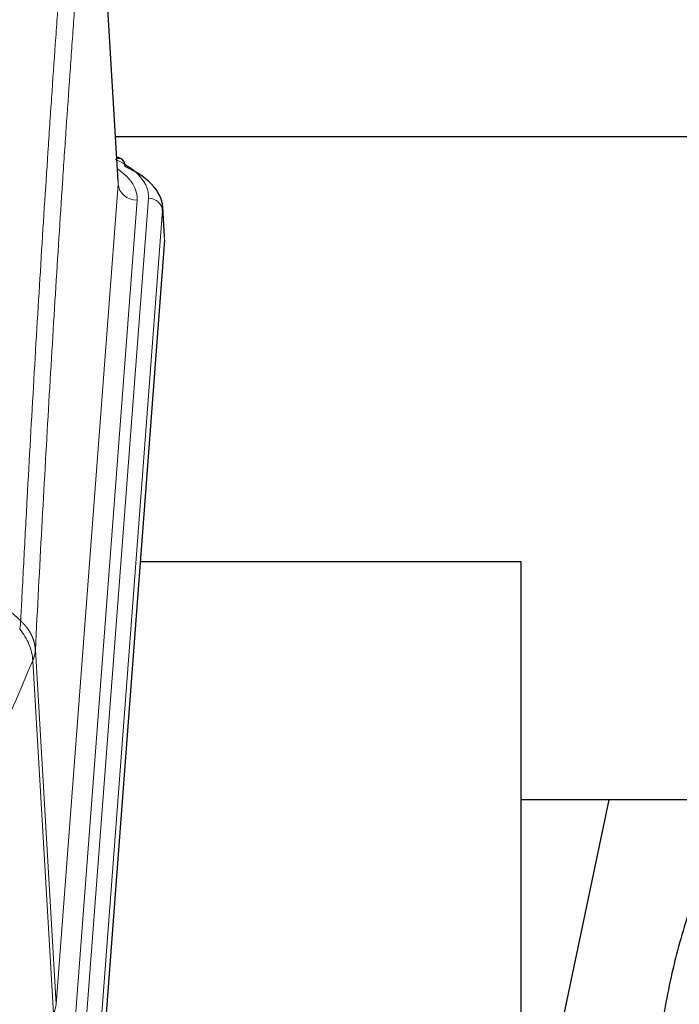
# Model space of a CAD drawing. Header units: inches. Extents: x 0 to 23760, y -13 to 16800.
# Tile 127 of 247: x 4721 to 4860, y 14566 to 14773. Entities that reach past the tile are written whole.
import ezdxf

# ---------------------------------------------------------------- set-up
doc = ezdxf.new("R2010")
doc.units = ezdxf.units.IN
doc.layers.add('254', color=7, linetype='Continuous', true_color=0xffffff)

msp = doc.modelspace()

# ---------------------------------------------------------------- linework, layer by layer
at = {"layer": '254', "color": 110, "linetype": 'Continuous', "lineweight": 13}
for p, q in [((4741.878, 14738.529), (4736.63, 14825.118)), ((4728.812, 14565.756), (4741.878, 14738.529)), ((4735.151, 14562.177), (4748.262, 14735.537)), ((4745.87, 14735.102), (4732.804, 14562.329)), ((4751.256, 14732.967), (4738.145, 14559.607)), ((4751.637, 14726.688), (4751.256, 14732.967)), ((4724.435, 14640.432), (4728.812, 14565.756)), ((4728.231, 14563.846), (4723.879, 14638.098))]:
    msp.add_line(p, q, dxfattribs=at)
at = {"layer": '254', "color": 2, "linetype": 'Continuous', "lineweight": 25}
for p, q in [((4741.883, 14739.104), (4736.632, 14825.741)), ((4908.539, 14748.498), (4741.369, 14748.498)), ((4742.514, 14743.811), (4741.571, 14744.247)), ((4751.642, 14727.471), (4751.262, 14733.753)), ((4751.637, 14726.688), (4738.519, 14553.234)), ((4826.775, 14658.924), (4746.506, 14658.924)), ((4826.775, 14470.122), (4826.775, 14658.924)), ((4845.298, 14608.842), (4826.775, 14520.949)), ((4897.192, 14608.845), (4826.786, 14608.845))]:
    msp.add_line(p, q, dxfattribs=at)
at = {"layer": '254', "color": 110, "linetype": 'Continuous', "lineweight": 13}
for centre, major_axis, ratio, start_param, end_param in [((4724.243, 14735.911), (24.034, 0.016), 0.461198, 6.2480186, 7.0671317), ((4741.257, 14741.087), (1.258, 2.724), 0.6272114, 6.2831797, 6.7581181), ((4721.851, 14735.476), (24.034, 0.016), 0.461198, 6.2480186, 6.8801307), ((4745.87, 14738.65), (3.989, -0.302), 0.8864705, 3.2608937, 4.7793301), ((4748.262, 14732.876), (2.991, -0.226), 0.8864705, 0.119301, 1.6377375), ((4708.786, 14566.267), (-20.038, 0.241), 0.4621297, 2.903225, 3.1123764)]:
    msp.add_ellipse(centre, major_axis=major_axis, ratio=ratio, start_param=start_param, end_param=end_param, dxfattribs=at)
at = {"layer": '254', "color": 2, "linetype": 'Continuous', "lineweight": 25}
for centre, major_axis, ratio, start_param, end_param in [((4741.257, 14741.087), (1.258, 2.724), 0.6272114, 5.3993548, 6.2831797), ((4724.243, 14733.25), (27.03, 0.194), 0.4633579, 6.2451225, 7.0642357)]:
    msp.add_ellipse(centre, major_axis=major_axis, ratio=ratio, start_param=start_param, end_param=end_param, dxfattribs=at)
at = {"layer": '254', "color": 110, "linetype": 'Continuous', "lineweight": 13}
for points, knots in [([(4722.323, 14839.155), (4721.765, 14832.542), (4720.663, 14819.068), (4719.053, 14798.107), (4718.01, 14783.635), (4717.238, 14772.593), (4716.855, 14767.025), (4716.476, 14761.388), (4716.225, 14757.613), (4716.099, 14755.719), (4715.475, 14746.205), (4714.983, 14738.473), (4714.257, 14726.691), (4714.016, 14722.734), (4713.54, 14714.761), (4713.304, 14710.745), (4712.601, 14698.606), (4711.679, 14682.183), (4710.787, 14665.285), (4710.349, 14656.716)], [0, 0, 0, 0, 0.125, 0.25, 0.375, 0.375, 0.4375, 0.46875, 0.46875, 0.5, 0.5, 0.625, 0.625, 0.6875, 0.6875, 0.75, 0.75, 0.875, 1, 1, 1, 1]), ([(4721.346, 14646.494), (4721.402, 14647.584), (4721.458, 14648.672), (4721.57, 14650.845), (4721.738, 14654.098), (4722.134, 14661.649), (4722.477, 14668.05), (4723.17, 14680.76), (4724.111, 14697.457), (4725.569, 14721.759), (4726.574, 14737.463), (4727.147, 14746.157), (4727.211, 14747.121), (4727.339, 14749.045), (4727.532, 14751.925), (4727.983, 14758.604), (4728.375, 14764.256), (4728.703, 14768.927), (4728.769, 14769.859), (4728.901, 14771.719), (4729.099, 14774.503), (4729.564, 14780.957), (4729.967, 14786.415), (4730.779, 14797.234), (4731.876, 14811.399), (4733.004, 14825.043), (4733.575, 14831.734)], [0, 0, 0, 0, 0.015625, 0.015625, 0.03125, 0.0625, 0.125, 0.125, 0.25, 0.375, 0.5, 0.5, 0.515625, 0.515625, 0.53125, 0.5625, 0.625, 0.625, 0.640625, 0.640625, 0.65625, 0.6875, 0.75, 0.75, 0.875, 1, 1, 1, 1]), ([(4736.63, 14825.118), (4736.061, 14818.445), (4734.936, 14804.84), (4733.842, 14790.715), (4733.033, 14779.927), (4732.631, 14774.484), (4732.167, 14768.049), (4731.969, 14765.273), (4731.838, 14763.418), (4731.772, 14762.489), (4731.445, 14757.832), (4731.054, 14752.196), (4730.604, 14745.538), (4730.412, 14742.666), (4730.284, 14740.748), (4730.221, 14739.786), (4729.648, 14731.118), (4728.647, 14715.462), (4727.192, 14691.235), (4725.786, 14666.267), (4724.88, 14649.126), (4724.435, 14640.432)], [0, 0, 0, 0, 0.125, 0.25, 0.25, 0.3125, 0.34375, 0.359375, 0.359375, 0.375, 0.375, 0.4375, 0.46875, 0.484375, 0.484375, 0.5, 0.5, 0.625, 0.75, 0.875, 1, 1, 1, 1]), ([(4721.346, 14646.494), (4721.325, 14646.23), (4721.31, 14645.943), (4721.251, 14645.353), (4721.209, 14645.051), (4721.134, 14644.757)], [0, 0, 0, 0, 0.5, 0.5, 1, 1, 1, 1]), ([(4721.346, 14646.494), (4721.359, 14646.482), (4721.384, 14646.46), (4721.422, 14646.425), (4721.46, 14646.39), (4721.498, 14646.355), (4721.537, 14646.319), (4721.575, 14646.283), (4721.614, 14646.246), (4721.652, 14646.209), (4721.691, 14646.171), (4721.73, 14646.133), (4721.769, 14646.094), (4721.807, 14646.055), (4721.846, 14646.015), (4721.886, 14645.975), (4721.925, 14645.935), (4721.964, 14645.893), (4722.003, 14645.852), (4722.042, 14645.81), (4722.081, 14645.767), (4722.121, 14645.724), (4722.16, 14645.681), (4722.199, 14645.637), (4722.238, 14645.592), (4722.277, 14645.547), (4722.317, 14645.501), (4722.356, 14645.455), (4722.395, 14645.409), (4722.434, 14645.361), (4722.473, 14645.314), (4722.512, 14645.266), (4722.55, 14645.217), (4722.589, 14645.168), (4722.628, 14645.118), (4722.666, 14645.067), (4722.705, 14645.016), (4722.743, 14644.965), (4722.781, 14644.913), (4722.819, 14644.861), (4722.857, 14644.808), (4722.894, 14644.754), (4722.932, 14644.7), (4722.969, 14644.645), (4723.006, 14644.59), (4723.043, 14644.534), (4723.08, 14644.478), (4723.116, 14644.421), (4723.152, 14644.363), (4723.188, 14644.305), (4723.224, 14644.247), (4723.26, 14644.188), (4723.295, 14644.128), (4723.33, 14644.068), (4723.364, 14644.007), (4723.399, 14643.945), (4723.432, 14643.883), (4723.466, 14643.821), (4723.499, 14643.758), (4723.535, 14643.69), (4723.571, 14643.617), (4723.61, 14643.539), (4723.647, 14643.461), (4723.684, 14643.383), (4723.72, 14643.304), (4723.755, 14643.225), (4723.789, 14643.146), (4723.823, 14643.066), (4723.855, 14642.987), (4723.887, 14642.907), (4723.918, 14642.827), (4723.948, 14642.746), (4723.977, 14642.666), (4724.005, 14642.585), (4724.033, 14642.504), (4724.059, 14642.423), (4724.085, 14642.342), (4724.11, 14642.26), (4724.134, 14642.178), (4724.157, 14642.096), (4724.18, 14642.014), (4724.201, 14641.932), (4724.222, 14641.85), (4724.241, 14641.767), (4724.26, 14641.684), (4724.278, 14641.601), (4724.295, 14641.519), (4724.311, 14641.435), (4724.326, 14641.352), (4724.341, 14641.269), (4724.354, 14641.186), (4724.367, 14641.102), (4724.378, 14641.019), (4724.389, 14640.935), (4724.399, 14640.851), (4724.408, 14640.768), (4724.416, 14640.684), (4724.424, 14640.6), (4724.43, 14640.516), (4724.434, 14640.46), (4724.435, 14640.432)], [0, 0, 0, 0, 0.0069372, 0.0139334, 0.0209887, 0.028103, 0.0352764, 0.0425088, 0.0498003, 0.0571509, 0.0645605, 0.0720292, 0.0795569, 0.0871437, 0.0947896, 0.1024945, 0.1102584, 0.1180815, 0.1259636, 0.1339048, 0.141905, 0.1499643, 0.1580827, 0.1662601, 0.1744966, 0.1827922, 0.1911468, 0.1995605, 0.2080333, 0.2165651, 0.225156, 0.233806, 0.2425151, 0.2512832, 0.2601104, 0.2689967, 0.277942, 0.2869465, 0.29601, 0.3051325, 0.3143142, 0.3235549, 0.3328547, 0.3422136, 0.3516315, 0.3611085, 0.3706446, 0.3802398, 0.3898941, 0.3996074, 0.4093798, 0.4192113, 0.4291019, 0.4390515, 0.4490602, 0.459128, 0.4692549, 0.4794409, 0.4896859, 0.4999901, 0.5124905, 0.524991, 0.5374914, 0.5499918, 0.5624922, 0.5749926, 0.587493, 0.5999934, 0.6124937, 0.6249941, 0.6374944, 0.6499948, 0.6624951, 0.6749954, 0.6874957, 0.699996, 0.7124963, 0.7249966, 0.7374968, 0.7499971, 0.7624973, 0.7749976, 0.7874978, 0.799998, 0.8124982, 0.8249984, 0.8374986, 0.8499988, 0.8624989, 0.8749991, 0.8874992, 0.8999993, 0.9124995, 0.9249996, 0.9374997, 0.9499998, 0.9624998, 0.9749999, 0.9875, 1, 1, 1, 1]), ([(4721.134, 14644.757), (4721.543, 14644.274), (4721.915, 14643.763), (4722.574, 14642.699), (4722.859, 14642.147), (4723.331, 14641.015), (4723.517, 14640.436), (4723.78, 14639.269), (4723.858, 14638.682), (4723.879, 14638.098)], [0, 0, 0, 0, 0.25, 0.25, 0.5, 0.5, 0.75, 0.75, 1, 1, 1, 1]), ([(4724.435, 14640.432), (4724.435, 14640.425), (4724.434, 14640.399), (4724.43, 14640.342), (4724.423, 14640.251), (4724.412, 14640.124), (4724.393, 14639.962), (4724.364, 14639.765), (4724.322, 14639.532), (4724.279, 14639.333), (4724.24, 14639.179), (4724.215, 14639.083), (4724.189, 14638.99), (4724.162, 14638.898), (4724.134, 14638.808), (4724.107, 14638.721), (4724.078, 14638.636), (4724.05, 14638.553), (4724.021, 14638.472), (4723.993, 14638.393), (4723.964, 14638.316), (4723.936, 14638.242), (4723.908, 14638.17), (4723.888, 14638.122), (4723.879, 14638.098)], [0, 0, 0, 0, 0.0092499, 0.0337179, 0.073404, 0.128308, 0.1984299, 0.2837694, 0.3843264, 0.5001005, 0.5424888, 0.5838484, 0.6241794, 0.6634821, 0.7017567, 0.7390032, 0.7752221, 0.8104134, 0.8445775, 0.8777146, 0.909825, 0.9409091, 0.9709673, 1, 1, 1, 1]), ([(4723.879, 14638.098), (4721.193, 14631.866), (4718.514, 14625.571), (4714.503, 14616.034), (4713.167, 14612.84), (4710.5, 14606.42), (4709.167, 14603.195), (4707.837, 14599.954)], [0, 0, 0, 0, 0.5, 0.5, 0.75, 0.75, 1, 1, 1, 1])]:
    msp.add_open_spline(points, degree=3, knots=knots, dxfattribs=at)
msp.add_open_spline([(4710.349, 14656.716), (4714.015, 14653.31), (4717.681, 14649.903), (4721.346, 14646.494)], degree=3, dxfattribs=at)
at = {"layer": '254', "color": 2, "linetype": 'Continuous', "lineweight": 25}
msp.add_open_spline([(4874.56, 14608.875), (4873.426, 14607.368), (4867.477, 14598.845), (4861.904, 14585.702), (4858.024, 14570.743), (4855.602, 14556.86), (4853.595, 14541.631), (4851.624, 14523.129), (4849.992, 14504.845), (4848.705, 14488.477), (4847.903, 14479.338), (4847.607, 14475.819)], degree=3, knots=[0, 0, 0, 0, 0.0321271, 0.1811391, 0.2945987, 0.4244837, 0.5723167, 0.6990076, 0.8399552, 0.939366, 1, 1, 1, 1], dxfattribs=at)

doc.saveas('drawing.dxf')
